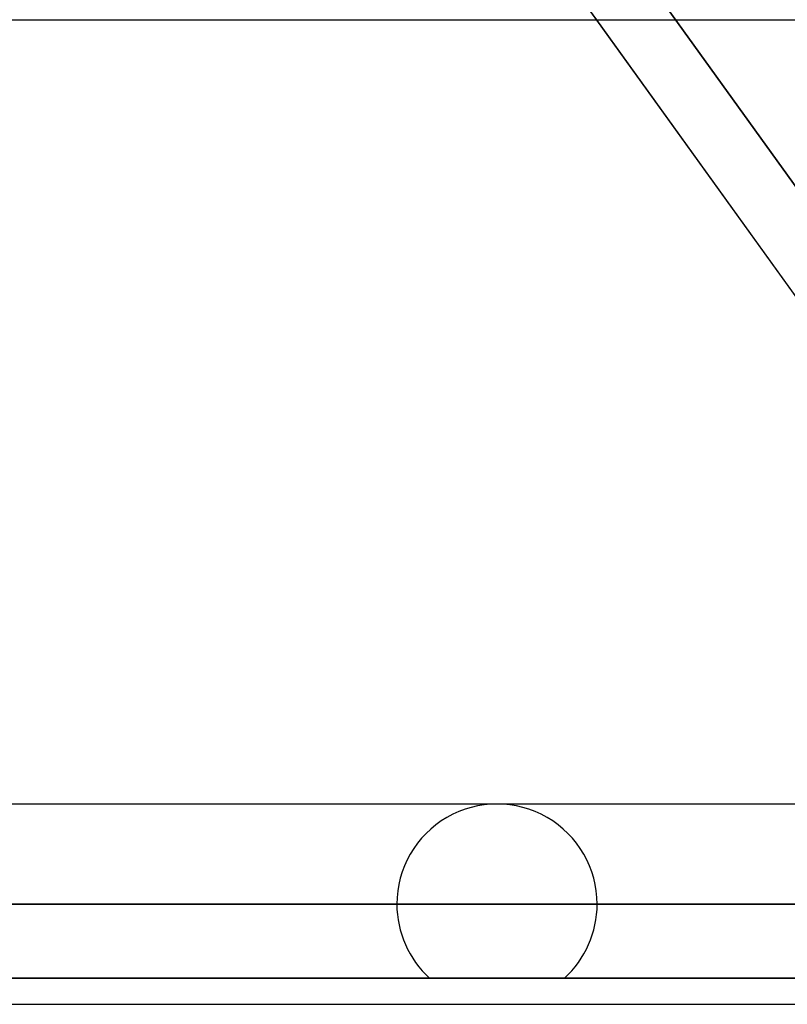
# Model space of a CAD drawing. Header units: millimetres. Extents: x -243 to 243, y -86 to 92.
# Tile 29 of 79: x -64 to -57, y 15 to 24. Entities that reach past the tile are written whole.
import ezdxf

# ---------------------------------------------------------------- set-up
doc = ezdxf.new("R2010")
doc.units = ezdxf.units.MM
doc.layers.add('MAIN-1', color=7, linetype='Continuous')

msp = doc.modelspace()

# ---------------------------------------------------------------- linework, layer by layer
at = {"layer": 'MAIN-1'}
for p, q in [((-52.2884, 15.4737), (-71.0473, 41.5582)), ((-58.537, 24.1625), (-59.8243, 25.9525)), ((-52.5178, 16.7721), (-57.9624, 24.3429)), ((-57.9624, 24.3429), (-52.5178, 16.7721)), ((-135.3818, 24.1625), (135.3818, 24.1625)), ((-135.3818, 24.1625), (135.3818, 24.1625)), ((-77.328, 24.1625), (-58.2773, 24.1625)), ((-77.328, 24.1625), (-58.2773, 24.1625)), ((-53.4957, 17.1525), (-58.537, 24.1625)), ((135.3818, 17.1525), (-135.3818, 17.1525)), ((135.3818, 17.1525), (-135.3818, 17.1525)), ((-51.8385, 17.1525), (-68.378, 17.1525)), ((-51.8385, 17.1525), (-68.378, 17.1525)), ((-45.4267, 17.1525), (-59.428, 17.1525)), ((-45.4267, 17.1525), (-59.428, 17.1525)), ((-136.2218, 16.2575), (136.2218, 16.2575)), ((136.2218, 16.2575), (-136.2218, 16.2575)), ((-49.5785, 16.2575), (-135.039, 16.2575)), ((-135.039, 16.2575), (135.039, 16.2575)), ((-69.273, 16.2575), (-52.5737, 16.2575)), ((-52.5737, 16.2575), (-69.273, 16.2575)), ((-51.3635, 16.2575), (-67.483, 16.2575)), ((-67.483, 16.2575), (-51.3635, 16.2575)), ((-60.323, 16.2575), (-46.2826, 16.2575)), ((-46.2826, 16.2575), (-60.323, 16.2575)), ((-45.0117, 16.2575), (-58.533, 16.2575)), ((-58.533, 16.2575), (-45.0117, 16.2575)), ((-64.44, 15.5962), (-49.0916, 15.5962)), ((-49.0916, 15.5962), (-64.44, 15.5962)), ((-60.0311, 15.5962), (-45.9632, 15.5962)), ((-45.9632, 15.5962), (-60.0311, 15.5962)), ((-58.8249, 15.5962), (-45.1069, 15.5962)), ((-47.5429, 15.5962), (-58.8249, 15.5962)), ((-135.3818, 15.3625), (135.3818, 15.3625)), ((-135.3818, 15.3625), (135.3818, 15.3625)), ((-68.378, 15.3625), (-51.7751, 15.3625)), ((-68.378, 15.3625), (-51.7751, 15.3625))]:
    msp.add_line(p, q, dxfattribs=at)
for start, end in [(0, 180.00002), (180.00002, 227.63157), (312.36841, 0)]:
    msp.add_arc((-59.428, 16.2575), 0.895, start, end, dxfattribs=at)

doc.saveas('drawing.dxf')
